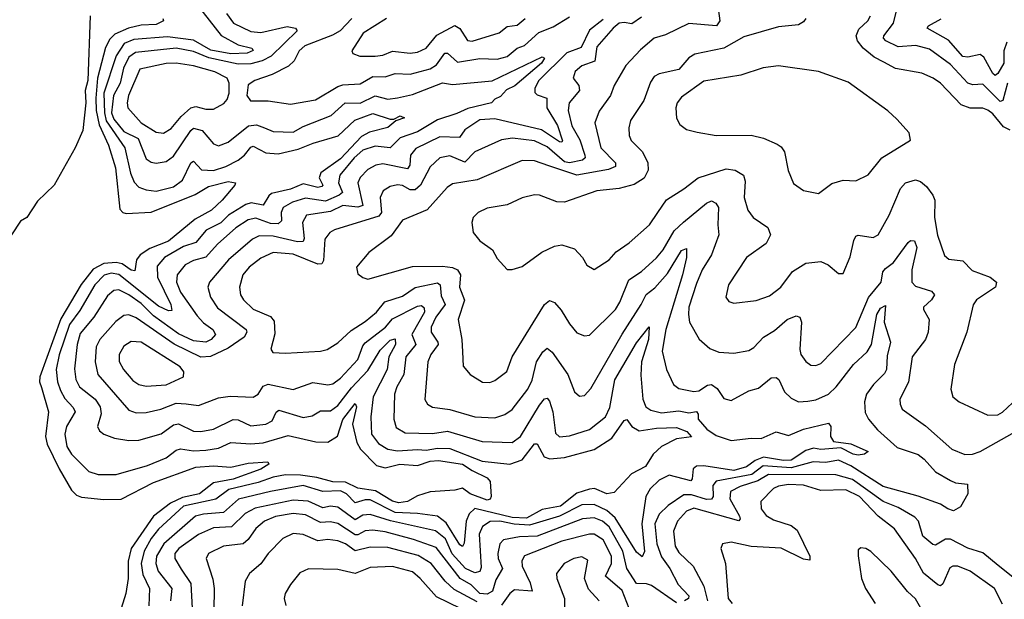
# Model space of a CAD drawing. Extents: x 1443846 to 1577407, y 839182 to 927291.
# Tile 228 of 256: x 1475557 to 1479512, y 915342 to 917670. Entities that reach past the tile are written whole.
import ezdxf

# ---------------------------------------------------------------- set-up
doc = ezdxf.new("R2010")
doc.units = 0

msp = doc.modelspace()

# ---------------------------------------------------------------- linework, layer by layer
at = {"layer": '0CON20XD'}
for points in [[(1476269.7, 917729.7), (1476366.6, 917606.6), (1476435, 917569), (1476489.4, 917555), (1476495.3, 917545.3), (1476470, 917535), (1476405, 917532.2), (1476325, 917547.3), (1476255, 917587.8), (1476151, 917601), (1476015, 917590.6), (1475976.3, 917573.7), (1475945.1, 917524.9), (1475895.6, 917375), (1475897.1, 917295), (1475904, 917264), (1475979.8, 917155), (1476002.7, 917052.7), (1476017, 917017), (1476035, 916996.8), (1476065, 916985.7), (1476105, 916981.4), (1476175, 916998.6), (1476211.4, 917025), (1476245, 917094.5), (1476255, 917101.5), (1476287.2, 917067.2), (1476335, 917063.8), (1476385, 917079.8), (1476434.7, 917105), (1476460.4, 917125), (1476485, 917158.1), (1476495, 917161.6), (1476545, 917134.5), (1476595, 917130.4), (1476675, 917149.4), (1476735.7, 917174.3), (1476836.6, 917203.4), (1476903.3, 917266.7), (1476975, 917292.2), (1477045, 917270), (1477059.6, 917270.4), (1477085, 917283.1), (1477102.5, 917275), (1477067.1, 917262.9), (1477035, 917236.8), (1476961.5, 917218.5), (1476929.4, 917200.6), (1476845, 917110.4), (1476767, 917055), (1476759.6, 917035), (1476774, 917005), (1476770, 917000), (1476754.8, 916995.2), (1476695, 917010), (1476645, 916988.4), (1476569, 916971), (1476557.4, 916962.6), (1476535.2, 916924.8), (1476486.1, 916933.9), (1476465, 916927.3), (1476395.7, 916884.3), (1476365, 916854.1), (1476306.4, 916823.6), (1476265, 916774.8), (1476215, 916758.7), (1476138.8, 916715), (1476109.7, 916679.7), (1476110, 916635), (1476163.8, 916525), (1476168.4, 916501.6), (1476155, 916500.8), (1476115, 916519.2), (1475955, 916646.1), (1475925, 916652.1), (1475895.9, 916644.1), (1475858.2, 916605), (1475798.4, 916501.6), (1475757.2, 916445), (1475715, 916323.3), (1475703.3, 916265), (1475709.2, 916215), (1475720.7, 916180.7), (1475737.9, 916147.9), (1475771.7, 916111.7), (1475779.2, 916095), (1475744.9, 916035.1), (1475738.8, 916005), (1475745.9, 915955.9), (1475765, 915924.7), (1475835, 915855.4), (1475872.2, 915842.2), (1475945, 915842.7), (1476070.7, 915879.3), (1476145, 915910.3), (1476185, 915940.3), (1476203.5, 915946.5), (1476255, 915937.7), (1476305, 915941.2), (1476355, 915948.8), (1476405, 915971.3), (1476485, 915966.6), (1476535, 915970.2), (1476635, 915999), (1476746.5, 915973.5), (1476795, 915972.7), (1476832.9, 915997.1), (1476855, 916063.1), (1476905, 916128.2), (1476909.7, 916115), (1476893.5, 916045), (1476910.9, 915970.9), (1476925.2, 915945), (1476989.6, 915879.6), (1477025, 915869.4), (1477084.3, 915884.3), (1477155, 915878.6), (1477205, 915896.1), (1477238.8, 915898.8), (1477335.3, 915885), (1477375, 915858.8), (1477435, 915829.4), (1477447.1, 915815), (1477450.6, 915755), (1477446.4, 915743.6), (1477435, 915740), (1477366.9, 915765), (1477335, 915788.1), (1477305, 915780), (1477205, 915773.5), (1477155, 915757), (1477115, 915734.1), (1477079.4, 915729.4), (1477055, 915735.8), (1476986.6, 915776.6), (1476915, 915788.2), (1476865, 915812.6), (1476815, 915813), (1476751.1, 915831.1), (1476685, 915840.8), (1476625, 915842.1), (1476575, 915832.4), (1476515, 915811), (1476397.4, 915782.6), (1476345, 915743.5), (1476215, 915715.7), (1476115, 915622.9), (1476084.7, 915585.3), (1476056.8, 915535), (1476045.1, 915485), (1476051.8, 915441.8), (1476078, 915385), (1476075.8, 915315)], [(1478361.8, 917715), (1478369.6, 917665), (1478355.1, 917644.9), (1478245, 917654.3), (1478151.1, 917608.9), (1478104.7, 917595.3), (1478050.8, 917549.2), (1477991.2, 917485), (1477945.3, 917404.7), (1477930, 917365), (1477885, 917302.2), (1477866.6, 917255), (1477891.6, 917155), (1477950.4, 917095), (1477949.4, 917080.6), (1477922.2, 917067.8), (1477795, 917044.8), (1477682.7, 917082.7), (1477625, 917103.2), (1477575, 917104), (1477394.1, 917025.9), (1477295, 917010), (1477274.5, 916995), (1477193.7, 916906.3), (1477095, 916864.4), (1477048.5, 916801.5), (1476959.2, 916735), (1476910, 916675), (1476915, 916648.8), (1476935, 916633.8), (1476955, 916628), (1477135, 916678.2), (1477255, 916680.2), (1477295, 916674.8), (1477315.1, 916665.1), (1477327, 916645), (1477323.2, 916595), (1477343.1, 916543.1), (1477318, 916465), (1477333.3, 916385), (1477335.5, 916335), (1477338.6, 916278.6), (1477365.7, 916245), (1477415.7, 916214.3), (1477445, 916212.5), (1477465, 916220.5), (1477513.4, 916256.6), (1477535, 916315.7), (1477665, 916525.6), (1477685, 916541.2), (1477705, 916533.3), (1477732.3, 916502.3), (1477765, 916447.8), (1477795, 916411.4), (1477825, 916399.4), (1477845, 916403.1), (1477950, 916505), (1477967.7, 916535), (1478003.4, 916625), (1478055, 916658.2), (1478115, 916713.4), (1478141.9, 916745), (1478185, 916821.8), (1478223, 916857), (1478315, 916932.7), (1478335, 916942.5), (1478353.3, 916933.3), (1478363.1, 916915), (1478361.6, 916845), (1478364.6, 916805), (1478336.2, 916725), (1478298.6, 916665), (1478275, 916610), (1478244.8, 916515.2), (1478242.7, 916485), (1478247.5, 916455), (1478285.8, 916385.8), (1478328.3, 916348.3), (1478364.7, 916334.7), (1478425, 916329.6), (1478485, 916340.4), (1478505, 916352.9), (1478545, 916394.7), (1478588.8, 916421.2), (1478640, 916465), (1478675, 916480.6), (1478690, 916475), (1478697.3, 916455), (1478690, 916345), (1478695, 916324.2), (1478715, 916296.9), (1478735, 916282.2), (1478755, 916280.9), (1478775, 916288.2), (1478915, 916433.1), (1478966.2, 916553.8), (1479017.7, 916615), (1479023.2, 916656.8), (1479035, 916670.8), (1479066.9, 916695), (1479124.9, 916775.1), (1479135, 916782.5), (1479150.9, 916780.9), (1479160, 916755), (1479140, 916665), (1479140.3, 916615), (1479155, 916599.3), (1479218.8, 916578.8), (1479230.6, 916565), (1479219.1, 916545), (1479187.1, 916515), (1479187.1, 916505), (1479209.2, 916465), (1479206.2, 916415), (1479194.7, 916385), (1479142.1, 916315), (1479126.5, 916213.5), (1479092.5, 916145), (1479092.7, 916125), (1479101.9, 916105), (1479195, 916038.9), (1479301.4, 915945), (1479353.1, 915923.1), (1479384.1, 915924.1), (1479415, 915934.8), (1479565, 916020)], [(1479525, 917414.7), (1479505.1, 917344.9), (1479495, 917341.3), (1479425, 917410.7), (1479385, 917408.2), (1479365, 917415.2), (1479295, 917489.4), (1479211.2, 917551.2), (1479156.4, 917566.4), (1479085, 917560.7), (1479035.4, 917585), (1479026.2, 917595), (1479027.8, 917605), (1479066.5, 917655), (1479078.5, 917705)], [(1475839.8, 917685), (1475830.3, 917425), (1475819.4, 917385), (1475822.9, 917335), (1475810, 917225), (1475779.3, 917155), (1475695, 917005.5), (1475629, 916941), (1475585.2, 916875), (1475559.9, 916860.1), (1475524.7, 916805)], [(1476131.9, 917675), (1476134.4, 917665), (1476105, 917650.4), (1476045, 917648), (1475993.8, 917636.2), (1475938.8, 917611.2), (1475918.4, 917591.6), (1475902.3, 917557.7), (1475870.1, 917435), (1475862.3, 917355), (1475864.4, 917305), (1475876.7, 917246.7), (1475913.8, 917165), (1475941.4, 917075), (1475958.8, 916908.8), (1475971.4, 916895), (1475985, 916890.8), (1476085, 916896.8), (1476262, 916968), (1476315, 917000), (1476395, 917019.6), (1476423.3, 917015), (1476421.2, 917005), (1476370.5, 916945), (1476327.3, 916905), (1476261.9, 916868.1), (1476155, 916780.5), (1476079.4, 916750.6), (1476040.4, 916725), (1476026.4, 916705), (1476019.6, 916660.4), (1476005, 916663.3), (1475969, 916689), (1475944.7, 916694.7), (1475895, 916690.2), (1475852.7, 916667.3), (1475803.4, 916606.6), (1475722, 916468), (1475638.5, 916235), (1475636.8, 916215), (1475645, 916192.5), (1475672.5, 916095), (1475661.3, 915995), (1475667, 915965), (1475715, 915865.3), (1475765, 915779.7), (1475785, 915759.2), (1475805, 915751.4), (1475895, 915742.6), (1475965, 915743.5), (1476095, 915811.2), (1476265, 915872.9), (1476335, 915877.2), (1476405, 915871.7), (1476475, 915888.4), (1476553.3, 915893.3), (1476557.8, 915885), (1476525, 915863.9), (1476415, 915824.1), (1476335, 915809.3), (1476279.2, 915765), (1476211.1, 915751.1), (1476162.6, 915727.4), (1476094.3, 915675.7), (1476004.3, 915545), (1475992.3, 915495), (1475992.5, 915425), (1475983.4, 915365), (1475965.2, 915305)], [(1477900.2, 917669.8), (1477845, 917627.2), (1477811.5, 917558.5), (1477755, 917536.9), (1477642, 917425), (1477625.7, 917395), (1477626.6, 917376.6), (1477635, 917367.8), (1477673.6, 917355), (1477673.7, 917315), (1477717.2, 917245), (1477736.7, 917183.3), (1477735, 917178), (1477725, 917179.3), (1477652.3, 917227.8), (1477465, 917271.6), (1477405, 917267.1), (1477345, 917227.6), (1477323.5, 917196.5), (1477245, 917199.1), (1477147.5, 917152.5), (1477126.9, 917125), (1477124.3, 917085), (1477115, 917070), (1477015, 917091), (1476986.9, 917085), (1476955, 917067.4), (1476924.5, 917035.5), (1476915.2, 917015), (1476935, 916923.5), (1476915, 916916.4), (1476855, 916923.7), (1476805, 916899.5), (1476709.5, 916885), (1476692.4, 916855), (1476699.6, 916790.4), (1476695, 916778.2), (1476673.2, 916776.8), (1476575, 916800.4), (1476518.2, 916801.8), (1476491.8, 916788.2), (1476396.3, 916705), (1476320, 916615), (1476313.1, 916595), (1476323.9, 916555), (1476351.7, 916511.7), (1476466.4, 916425), (1476469.2, 916415), (1476458.8, 916395), (1476395, 916350.4), (1476323.2, 916316.8), (1476285, 916314.3), (1476177, 916367), (1476025, 916472), (1475995, 916484.2), (1475975, 916481.6), (1475943.2, 916456.8), (1475878.6, 916385), (1475863.5, 916355), (1475859.8, 916295), (1475870.2, 916245), (1475995, 916101.2), (1476025, 916091.2), (1476065, 916091.9), (1476124.5, 916105.5), (1476185, 916129.5), (1476225, 916126.3), (1476275, 916120.6), (1476355, 916150.6), (1476402.2, 916157.8), (1476495, 916152.9), (1476514.3, 916165.7), (1476535, 916197.6), (1476555, 916205.7), (1476655, 916183.9), (1476735, 916212.2), (1476795, 916203.5), (1476815, 916207.6), (1476845, 916229.5), (1476915, 916304.2), (1476935, 916360), (1476945, 916372.2), (1477025.7, 916435), (1477055, 916468.4), (1477155, 916518.5), (1477171.4, 916521.4), (1477182.2, 916512.2), (1477183, 916495), (1477132.1, 916405), (1477148.3, 916365), (1477107.7, 916315), (1477099.6, 916245), (1477071.2, 916195), (1477062.6, 916165), (1477060, 916065), (1477068.8, 916031.2), (1477105, 916010.7), (1477215, 916007), (1477275, 916017), (1477415, 915974.8), (1477535, 915971.9), (1477568.6, 915995), (1477645, 916121.3), (1477665, 916146.4), (1477675, 916150), (1477685, 916137.5), (1477698.5, 916095), (1477709, 916009), (1477725, 915994.7), (1477765, 915997.9), (1477846.1, 916023.9), (1477910.3, 916075), (1477927.6, 916112.4), (1477947.3, 916222.7), (1478035, 916371.8), (1478085, 916436), (1478081.9, 916385), (1478054.8, 916294.8), (1478052.2, 916242.2), (1478059.3, 916145), (1478071.3, 916115), (1478091.7, 916101.7), (1478135, 916090.6), (1478205, 916098.4), (1478245, 916090.7), (1478275.9, 916095.9), (1478282.7, 916085), (1478282.1, 916065), (1478317.1, 916025), (1478355, 915999.3), (1478415, 915980), (1478495, 915989.1), (1478535, 915987.3), (1478595, 916014.3), (1478645, 916000), (1478705.3, 916024.7), (1478805, 916049.4), (1478815.4, 916035), (1478812.9, 915995), (1478825, 915975.8), (1478895, 915965.9), (1478964.2, 915935), (1478950, 915925), (1478925, 915920.7), (1478905, 915924.5), (1478855, 915950.3), (1478775, 915943.5), (1478745, 915948.1), (1478715, 915939), (1478655, 915899.8), (1478625, 915898.8), (1478545, 915912), (1478510.8, 915899.2), (1478476.6, 915873.4), (1478425, 915858.4), (1478305, 915877.8), (1478275, 915876.5), (1478262.2, 915865), (1478258.6, 915825), (1478252.4, 915817.6), (1478165, 915839.8), (1478125, 915820.6), (1478089.2, 915785), (1478072.1, 915755), (1478056.1, 915645), (1478065.9, 915534.1), (1478057.4, 915512.6), (1478035, 915530.3), (1477948.3, 915668.3), (1477915, 915697.7), (1477865, 915722.7), (1477815, 915720.8), (1477725, 915675.5), (1477605, 915639.9), (1477543.1, 915643.1), (1477485, 915655.7), (1477446.3, 915653.7), (1477415.4, 915634.6), (1477403, 915603), (1477410.5, 915469.5), (1477405, 915453.1), (1477385, 915447.7), (1477347.2, 915465), (1477294.4, 915524.4), (1477266.7, 915585), (1477226.8, 915616.8), (1477046.2, 915656.2), (1476965, 915681.9), (1476935, 915679.3), (1476905, 915660.6), (1476835, 915711.4), (1476805.2, 915715.2), (1476775, 915709.5), (1476715, 915736), (1476655, 915739.5), (1476502.4, 915707.6), (1476463.2, 915686.8), (1476407.1, 915632.9), (1476335, 915628.8), (1476275, 915602.1), (1476195.9, 915545), (1476180, 915525), (1476179.5, 915505), (1476205, 915462.7), (1476243.9, 915405), (1476249.4, 915305)], [(1476387.6, 917695), (1476415.8, 917655), (1476485, 917621.6), (1476525, 917618.4), (1476631.8, 917641.8), (1476665, 917635.4), (1476671.9, 917625), (1476567, 917523), (1476530.5, 917505)], [(1478055, 917680.3), (1478015, 917652.7), (1477985, 917658.4), (1477964.6, 917655), (1477940, 917635), (1477875, 917560), (1477866.8, 917503.2), (1477815, 917484.1), (1477788.5, 917461.5), (1477780.4, 917435), (1477803.1, 917405), (1477805.3, 917385), (1477764.1, 917335.9), (1477759.8, 917305), (1477775, 917242.7), (1477806.5, 917186.5), (1477826.5, 917125), (1477828.4, 917115), (1477816.9, 917105), (1477765, 917095.1), (1477745, 917098.5), (1477675, 917158.5), (1477625, 917183), (1477536.8, 917193.2), (1477492.8, 917187.2), (1477385, 917139.4), (1477345, 917097.8), (1477285, 917123.4), (1477245, 917115.3), (1477205, 917079.1), (1477166.2, 917005), (1477145, 916986.7), (1477125, 916986.8), (1477095, 917003), (1477073.8, 917006.2), (1477045, 917000), (1477017.4, 916982.6), (1477004.8, 916955.2), (1477009.8, 916895), (1477000.1, 916879.9), (1476822, 916825), (1476802.5, 916815), (1476782.3, 916787.7), (1476777.8, 916702.2), (1476770.9, 916689.1), (1476755, 916688), (1476655, 916727.6), (1476575, 916733.9), (1476525, 916711.8), (1476478.1, 916675), (1476453.7, 916645), (1476439.4, 916595), (1476444.1, 916565), (1476455.3, 916545), (1476495, 916506.6), (1476565, 916477.9), (1476578.8, 916458.8), (1476581.6, 916408.4), (1476566, 916346), (1476573.3, 916333.3), (1476625, 916330), (1476765, 916338.5), (1476792, 916345), (1476835, 916371.5), (1476888.4, 916421.6), (1476945, 916456.8), (1476989.7, 916495), (1477023.9, 916536.1), (1477095, 916559.8), (1477145, 916593.3), (1477235, 916612.9), (1477246.2, 916605), (1477250.1, 916560.1), (1477265.6, 916525), (1477228.7, 916475), (1477209, 916435), (1477209.3, 916415), (1477237, 916375), (1477238.1, 916365), (1477208.1, 916325), (1477195.8, 916295), (1477184, 916144), (1477195, 916125.7), (1477215, 916113.5), (1477285, 916104.1), (1477385, 916074.2), (1477465, 916070.3), (1477505, 916084), (1477535, 916103.8), (1477598, 916185), (1477615, 916221.9), (1477632.6, 916295), (1477657.5, 916335), (1477675, 916350.5), (1477695, 916333.8), (1477759.1, 916245), (1477785.6, 916175), (1477805, 916157.1), (1477825, 916160), (1477851.1, 916188.9), (1477977, 916407), (1478053.5, 916525), (1478073.8, 916566.2), (1478107.5, 916592.5), (1478159.2, 916650.8), (1478215, 916742.3), (1478235, 916751.2), (1478234.8, 916715), (1478218.7, 916645), (1478151.7, 916425), (1478138.1, 916338.1), (1478154.7, 916264.7), (1478182.5, 916205), (1478205, 916188.5), (1478265, 916176.7), (1478285, 916178.4), (1478319, 916201), (1478335, 916204), (1478358.4, 916188.4), (1478385, 916148.1), (1478415, 916139.5), (1478485, 916178.9), (1478525, 916190), (1478575, 916230.5), (1478595, 916232.2), (1478606.5, 916225), (1478629.2, 916175), (1478655, 916149.1), (1478685, 916134.7), (1478722.8, 916137.2), (1478755, 916142.9), (1478805.3, 916165), (1478835.8, 916195), (1478905.4, 916285), (1478961.2, 916335), (1478977.7, 916365), (1478999.7, 916485), (1479015, 916510.5), (1479035, 916522), (1479028.9, 916455), (1479054.2, 916375), (1479040.8, 916319.2), (1479038.5, 916265), (1479031, 916249), (1478986.5, 916205), (1478957.9, 916165), (1478950.2, 916135), (1478952.4, 916092.4), (1478965.7, 916065.7), (1479002.5, 916022.5), (1479081.2, 915951.2), (1479165, 915923.8), (1479189.7, 915905), (1479235, 915853.5), (1479295, 915818.1), (1479315, 915809.2), (1479363.5, 915803.5), (1479365.5, 915765), (1479335, 915713.1), (1479307.5, 915697.5), (1479285, 915705.3)], [(1476891.2, 917675), (1476843.9, 917625), (1476813.2, 917606.8), (1476702, 917565), (1476679.3, 917545), (1476659.2, 917505), (1476636.9, 917483.1), (1476570.8, 917449.2), (1476501.2, 917425), (1476475, 917407.5), (1476468.8, 917365), (1476483.4, 917343.4), (1476555, 917343.8), (1476645, 917330.8), (1476745, 917348.2), (1476835, 917401.9), (1476855, 917408.3), (1476925, 917411.9), (1476975, 917442), (1477025, 917439.5), (1477065, 917453.6), (1477125, 917450.9), (1477205, 917472.1), (1477231.3, 917488.7), (1477265, 917535.7), (1477275, 917535.7), (1477315, 917498.8), (1477405, 917513.8), (1477475, 917511.4), (1477515, 917522), (1477555, 917555.2), (1477585, 917565.7), (1477642.1, 917617.9), (1477699.2, 917640.8), (1477765, 917680.6)], [(1477030, 917675), (1476937.1, 917615), (1476891.2, 917545), (1476895, 917533.8), (1476923.6, 917523.6), (1476985, 917523.6), (1477015, 917527.3), (1477055, 917543.2), (1477125, 917535.3), (1477155, 917538.8), (1477189.6, 917555), (1477233, 917607), (1477305, 917645.7), (1477325, 917634.5), (1477355, 917585.6), (1477375, 917582.9), (1477483, 917617), (1477515, 917642.9), (1477555, 917647.6), (1477587.7, 917675)], [(1478713.8, 917675), (1478705, 917660.4), (1478685, 917648.9), (1478605, 917641.1), (1478465, 917600.8), (1478384.8, 917555.2), (1478268.3, 917531.7), (1478245, 917516.4), (1478205, 917469.1), (1478125, 917451.8), (1478105, 917440.9), (1478091.2, 917418.8), (1478064.1, 917345), (1478010.9, 917265), (1478003.6, 917235), (1478005.5, 917205), (1478013.6, 917185), (1478058.6, 917138.6), (1478080.3, 917095), (1478081.3, 917065), (1478065, 917033.3), (1478025, 917007.8), (1477965, 916991.2), (1477875, 916982.4), (1477745, 916936.7), (1477715, 916937.8), (1477645, 916964.5), (1477625, 916966.2), (1477575.7, 916954.3), (1477514.4, 916925.6), (1477435, 916912.5), (1477398, 916895), (1477378.6, 916875), (1477373.1, 916855), (1477378.6, 916815), (1477405, 916780.8), (1477456, 916745), (1477475, 916710), (1477515, 916666.7), (1477535, 916666.2), (1477575, 916678.6), (1477653.9, 916736.1), (1477705, 916760.5), (1477735, 916765.5), (1477785, 916748.6), (1477817.1, 916715), (1477835, 916683.8), (1477865, 916666.2), (1477925, 916704.6), (1477952.9, 916737.1), (1478005, 916773.5), (1478086.7, 916845), (1478120.4, 916895), (1478154.2, 916945.8), (1478225, 916989.6), (1478282.5, 917035), (1478395, 917070.9), (1478430, 917065), (1478464.5, 917045), (1478470.7, 917020.7), (1478466.5, 916955), (1478481.2, 916905), (1478503.1, 916875), (1478561.9, 916835), (1478572.2, 916805), (1478555, 916770.6), (1478476, 916714), (1478403.3, 916605), (1478392.9, 916555), (1478405, 916538), (1478425, 916530.8), (1478515, 916541.8), (1478568.9, 916561.1), (1478614.1, 916595.9), (1478661.5, 916658.5), (1478715, 916691.8), (1478775, 916698.1), (1478804.5, 916684.5), (1478845, 916650), (1478865, 916650), (1478893.1, 916716.9), (1478906.9, 916783.1), (1478915, 916800), (1478925, 916804.4), (1478985, 916795.4), (1479005.5, 916805), (1479049.1, 916885), (1479095, 916992.2), (1479115, 917014.6), (1479155, 917026.7), (1479175, 917020), (1479199, 916999), (1479225.2, 916965.2), (1479232.9, 916945), (1479230.6, 916875), (1479243.9, 916803.9), (1479272, 916722), (1479288.2, 916708.2), (1479345, 916700.5), (1479381.9, 916661.9), (1479454.2, 916635), (1479480, 916615), (1479475.7, 916595), (1479400.6, 916545), (1479386.3, 916523.7), (1479361.1, 916415), (1479312.1, 916285), (1479296.7, 916185), (1479304.4, 916155), (1479330, 916135), (1479445, 916081.5), (1479485, 916082.9), (1479505, 916092.7), (1479545, 916131.2)], [(1479535, 917225.7), (1479508.9, 917238.9), (1479465, 917291.4), (1479445, 917306.6), (1479425, 917313.8), (1479375, 917314.4), (1479338.2, 917328.2), (1479255, 917414.4), (1479225.7, 917435), (1479180, 917455), (1479075, 917473.5), (1479028.4, 917498.4), (1478989.1, 917519.1), (1478944.9, 917554.9), (1478922, 917585), (1478917, 917605), (1478927.9, 917632.1), (1478963.3, 917665), (1478974.2, 917685)], [(1479521.2, 917578.8), (1479510.3, 917545), (1479509.5, 917495), (1479485, 917453.1), (1479475, 917445.9), (1479465, 917453.2), (1479429.2, 917519.2), (1479415, 917530.4), (1479365, 917519.3), (1479345, 917522.4), (1479286.9, 917586.9), (1479201.9, 917635), (1479207.5, 917645), (1479257.5, 917672.5)], [(1476530.5, 917505), (1476485, 917492.6), (1476435, 917491.6), (1476316.7, 917516.7), (1476255, 917542.4), (1476185, 917554.6), (1476022.1, 917537.9), (1475995, 917519.3), (1475973.4, 917475), (1475960.9, 917415), (1475934, 917365), (1475925.5, 917295.5), (1475935, 917270.3), (1475975, 917220), (1476032.9, 917192.9), (1476065, 917110.9), (1476085, 917097.5), (1476105, 917092.9), (1476145, 917099.7), (1476175, 917121.3), (1476244, 917225), (1476255, 917233.3), (1476289.3, 917225), (1476335, 917170.8), (1476355, 917163.4), (1476395, 917177.2), (1476476.4, 917243.6), (1476507.7, 917247.7), (1476539.6, 917235), (1476575, 917220), (1476655, 917217.3), (1476695, 917241.1), (1476808.5, 917285), (1476864, 917336), (1476925, 917334), (1476985, 917363.4), (1477035, 917350.4), (1477075, 917356.1), (1477135, 917369.8), (1477255, 917416), (1477295, 917409.3), (1477455, 917424.4), (1477655, 917520.8), (1477665.4, 917515.4), (1477652.9, 917495), (1477545.9, 917404.1), (1477511.6, 917388.4), (1477488.3, 917361.7), (1477465, 917350), (1477452.2, 917335), (1477356.8, 917313.2), (1477312.2, 917292.2), (1477235, 917267.7), (1477155, 917219.8), (1477085, 917195.5), (1477045, 917155.2), (1476985, 917161.2), (1476935, 917145.9), (1476899.8, 917115), (1476842.7, 917045), (1476836.9, 917015), (1476853, 916975), (1476840, 916965), (1476785, 916940.9), (1476705, 916953.1), (1476653.2, 916936.8), (1476614.8, 916915), (1476607, 916895), (1476608.2, 916861.8), (1476595, 916850), (1476565, 916851.4), (1476505, 916872.3), (1476475, 916866.2), (1476425, 916833.8), (1476351.8, 916768.2), (1476305, 916716.1), (1476255, 916702.8), (1476221.8, 916685), (1476189.2, 916645), (1476186.8, 916615), (1476202.7, 916575), (1476269.2, 916480.8), (1476295, 916452), (1476332.3, 916425), (1476343.2, 916405), (1476326, 916385), (1476305, 916374.5), (1476255, 916380.3), (1476195, 916407.4), (1476095, 916480.3), (1476045, 916530.1), (1475995, 916564.8), (1475955, 916584), (1475935, 916581.8), (1475909.5, 916560.5), (1475854.8, 916475), (1475800.3, 916409.7), (1475788.2, 916365), (1475777.7, 916267.7), (1475783.1, 916225), (1475797.7, 916195), (1475859.7, 916145), (1475880.7, 916115), (1475883.9, 916086.1), (1475869.5, 916035), (1475877.6, 916017.6), (1475894.7, 916004.7), (1475938.3, 915988.3), (1475995, 915979.3), (1476035, 915981.2), (1476125, 916005.9), (1476175, 916042.5), (1476195, 916046.7), (1476255, 916017.2), (1476285, 916015.7), (1476335, 916025.3), (1476415, 916063.9), (1476435, 916062.9), (1476485, 916038.1), (1476545, 916045.2), (1476571.3, 916058.7), (1476587, 916093), (1476598.1, 916101.9), (1476695, 916071.8), (1476731.6, 916078.4), (1476765, 916098.9), (1476805, 916098.9), (1476835, 916120.5), (1476889.6, 916190.4), (1476955, 916260.2), (1477005, 916342), (1477045, 916381.9), (1477065, 916387.2), (1477066.7, 916365), (1477039.6, 916315), (1477032.3, 916265), (1476976.8, 916155), (1476967.8, 916075), (1476970, 916005), (1476997.7, 915967.7), (1477035, 915944.1), (1477075, 915937.7), (1477155, 915943.8), (1477190.2, 915940.2), (1477235, 915948.1), (1477285, 915947.3), (1477415, 915896.7), (1477525, 915884.8), (1477575, 915902.1), (1477625, 915965.6), (1477635, 915965.7), (1477663.9, 915913.9), (1477686.2, 915906.2), (1477745, 915911.4), (1477865, 915943.5), (1477935, 915989.2), (1477985, 916060), (1477995, 916064.4), (1478015.3, 916035), (1478045, 916018.3), (1478115, 916029), (1478195, 916031.8), (1478236.4, 916015), (1478255, 915994.4), (1478195, 915986.7), (1478135.3, 915954.7), (1478101.9, 915925), (1478070.5, 915875), (1478013.8, 915846.2), (1477945, 915770.5), (1477915, 915765.8), (1477866.1, 915786.1), (1477845, 915784.4), (1477795, 915767.3), (1477729.4, 915715), (1477655, 915702.3), (1477592.8, 915667.2), (1477535, 915670.3), (1477385, 915705.8), (1477361.8, 915685), (1477349.7, 915655), (1477342.4, 915567.6), (1477335, 915553.2), (1477325, 915560), (1477269.3, 915649.3), (1477235, 915675.1), (1477155, 915686.1), (1477065, 915689.6), (1476965, 915740.6), (1476945, 915741.1), (1476905, 915729.3), (1476869.8, 915765), (1476845, 915776.7), (1476775.2, 915775.2), (1476695, 915798.6), (1476564.8, 915774.8), (1476436.2, 915743.8), (1476375, 915690.5), (1476295, 915683.9), (1476262.7, 915675), (1476135.6, 915565), (1476106.6, 915515), (1476104.2, 915485), (1476113.7, 915455), (1476168.5, 915385), (1476163.1, 915335)], [(1476135, 917213.6), (1476165, 917232.5), (1476205, 917281.1), (1476245, 917315.2), (1476265, 917320.7), (1476305, 917309.6), (1476335, 917310), (1476377.4, 917332.6), (1476390.6, 917349.4), (1476398.9, 917375), (1476398.5, 917415), (1476390, 917435), (1476340.6, 917460.6), (1476255, 917484.4), (1476185.5, 917495.5), (1476145, 917493.1), (1476039.6, 917470.4), (1475994.5, 917365), (1475988.8, 917335), (1475992, 917315), (1476045.3, 917255), (1476105, 917217.4), (1476135, 917213.6)], [(1478765, 916972), (1478818.3, 917011.7), (1478864.3, 917025.7), (1478915, 917022.5), (1478965, 917047.1), (1479020, 917115), (1479134.3, 917185.7), (1479128.9, 917215), (1479080.6, 917270.6), (1479043.7, 917303.7), (1478885, 917418), (1478765, 917461.5), (1478605, 917484.6), (1478543.6, 917476.4), (1478453.8, 917446.2), (1478305, 917422.5), (1478215, 917358.9), (1478198.2, 917335), (1478192.9, 917315), (1478194.5, 917274.5), (1478208, 917248), (1478235, 917228.9), (1478278.2, 917218.2), (1478354, 917204), (1478495, 917206.2), (1478544, 917194), (1478599.1, 917169.1), (1478615, 917159.2), (1478628.6, 917138.6), (1478643.7, 917063.7), (1478665, 917012), (1478705, 916982.9), (1478765, 916972)], [(1476065, 916197.2), (1476145, 916202.6), (1476214.3, 916235), (1476216.9, 916255), (1476201.8, 916275), (1476045, 916374.3), (1476005, 916377.4), (1475975, 916358.2), (1475956.5, 916325), (1475957.1, 916297.1), (1475974, 916265), (1476011, 916221), (1476035, 916204.7), (1476065, 916197.2)], [(1479285, 915705.3), (1479255, 915723.2), (1479165, 915755.3), (1479025, 915794.3), (1478895, 915877.2), (1478845, 915900.5), (1478795, 915891.5), (1478744.1, 915894.1), (1478655, 915869.6), (1478542.8, 915877.2), (1478497, 915843), (1478354.3, 915815.7), (1478341.2, 915798.8), (1478342.6, 915755), (1478335, 915743.5), (1478315, 915743), (1478255, 915761.2), (1478225, 915760.6), (1478161.7, 915718.3), (1478126, 915684), (1478108.1, 915645), (1478116, 915565), (1478135, 915512.8), (1478168.9, 915465), (1478201.7, 915401.7), (1478244.7, 915355), (1478242.9, 915345), (1478227.2, 915335)], [(1479559.9, 915419.9), (1479487.1, 915477.1), (1479425, 915527.7), (1479365, 915546.9), (1479295, 915582.8), (1479275, 915582.9), (1479235, 915559.1), (1479225, 915561.5), (1479185, 915595.5), (1479167.1, 915655), (1479151.8, 915671.8), (1479085, 915709.8), (1479025, 915734.6), (1478902.4, 915822.4), (1478835, 915841.2), (1478565, 915843.1), (1478522, 915818), (1478450.4, 915795), (1478412, 915775), (1478409.8, 915745), (1478448.1, 915675), (1478451.2, 915665), (1478445, 915656.7), (1478265, 915707.7), (1478235, 915695.7), (1478199.2, 915655), (1478182.5, 915615), (1478189.3, 915555), (1478205, 915529.3), (1478261.9, 915475), (1478304.2, 915394.2), (1478319.6, 915335)], [(1479505, 915322), (1479471.8, 915385), (1479375, 915454), (1479325, 915474.7), (1479305, 915475.3), (1479292.2, 915467.8), (1479265, 915404), (1479255, 915395.6), (1479245, 915399.6), (1479187, 915447), (1479155.5, 915505.5), (1479070.7, 915625), (1479005.1, 915675.1), (1478930.2, 915755), (1478875, 915780.9), (1478775, 915778.9), (1478705, 915799.8), (1478645, 915802.9), (1478605, 915795.9), (1478585, 915786.1), (1478533.8, 915735), (1478535.3, 915705), (1478555, 915677.6), (1478585, 915660.7), (1478655, 915637.6), (1478679.6, 915619.6), (1478730.5, 915515), (1478731.2, 915498.8), (1478705, 915502.2), (1478615, 915547.5), (1478495, 915554.2), (1478415, 915571.2), (1478380, 915565), (1478373.3, 915545), (1478391.3, 915485), (1478402.2, 915345), (1478418.2, 915325)], [(1478195, 915328), (1478095, 915396.5), (1478075, 915403.6), (1478035, 915405.4), (1477995.7, 915465.7), (1477979.1, 915535), (1477925, 915632.8), (1477897.5, 915655), (1477865, 915668.4), (1477817.8, 915665), (1477635, 915594.6), (1477565, 915592.7), (1477500.1, 915579.9), (1477485.7, 915564.3), (1477477.1, 915525), (1477479.3, 915505), (1477496.2, 915465), (1477469.9, 915420.1), (1477455.5, 915374.5), (1477435, 915362.7), (1477404.9, 915364.9), (1477370, 915400), (1477325.6, 915425.6), (1477229.8, 915549.8), (1477138.8, 915581.2), (1477025, 915612.1), (1476975, 915619), (1476945, 915616.8), (1476915, 915600.6), (1476905, 915601.1), (1476835, 915645.8), (1476805, 915652.8), (1476765, 915650.3), (1476705, 915680.7), (1476655, 915686.1), (1476585, 915673.9), (1476539.6, 915655), (1476505, 915625.3), (1476475, 915582), (1476455, 915564.7), (1476375, 915555.3), (1476315.5, 915525), (1476305.4, 915505), (1476332.8, 915422.8), (1476338.6, 915385), (1476336.2, 915295)], [(1477395, 915331.1), (1477301.6, 915381.6), (1477266, 915415), (1477209.8, 915485), (1477157.9, 915517.9), (1477035, 915550.3), (1476965, 915551.1), (1476905, 915536.3), (1476865, 915564.3), (1476835, 915576.5), (1476795, 915581.4), (1476755, 915576.1), (1476695, 915602.5), (1476655, 915605.3), (1476613.9, 915586.1), (1476555.4, 915525), (1476525, 915483.5), (1476480, 915445), (1476462.1, 915415), (1476450.7, 915315)], [(1478005, 915304), (1477977.4, 915377.4), (1477910.2, 915435), (1477934.1, 915485), (1477934.2, 915515), (1477900, 915580), (1477865, 915602.6), (1477845, 915603.3), (1477735, 915574.9), (1477585, 915516.7), (1477573.4, 915496.6), (1477575.7, 915475), (1477607.5, 915407.5), (1477615, 915374.4), (1477545, 915379.4), (1477526.2, 915365), (1477492.1, 915317.9)], [(1479202, 915262), (1479155, 915343.1), (1479122.9, 915372.9), (1479057.5, 915455), (1478975, 915534), (1478955, 915545.8), (1478935, 915548.8), (1478925, 915540), (1478924.1, 915515.9), (1478938.1, 915425), (1478954.4, 915385), (1478993.1, 915325)], [(1477884.6, 915335), (1477842, 915382), (1477826, 915425), (1477838.9, 915498.9), (1477815, 915511.5), (1477782, 915505), (1477744.4, 915485), (1477713.3, 915445), (1477714.5, 915425), (1477745.5, 915345), (1477743.2, 915266.8)], [(1477328, 915305), (1477230.9, 915350.9), (1477166.1, 915425), (1477135, 915451.6), (1477055, 915473.9), (1476965, 915468.8), (1476905, 915444.7), (1476835, 915461.9), (1476716.6, 915463.4), (1476681.8, 915448.2), (1476645, 915400.6), (1476623.5, 915365), (1476619.5, 915345), (1476626.3, 915316.3)]]:
    msp.add_lwpolyline(points, dxfattribs=at)

doc.saveas('drawing.dxf')
